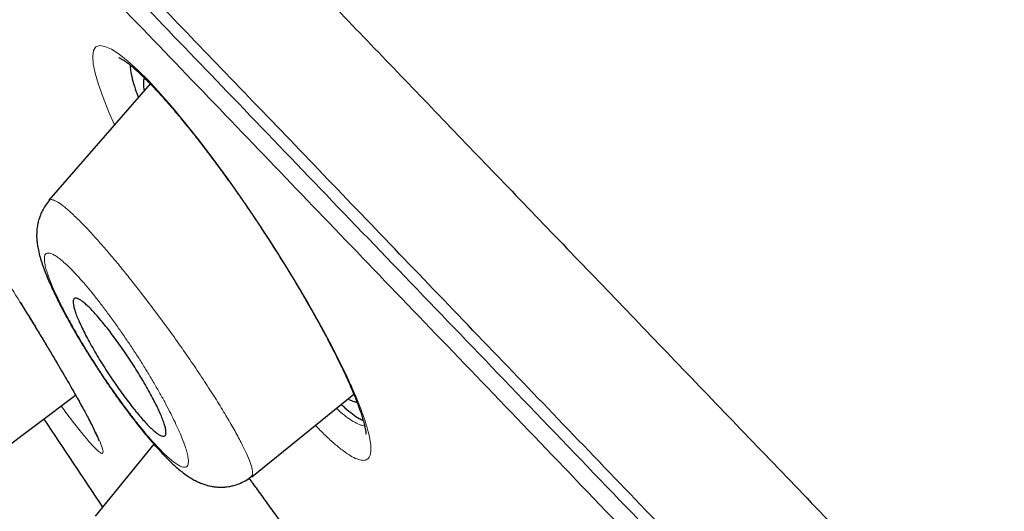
# Model space of a CAD drawing. Header units: millimetres. Extents: x 8 to 1023, y 12 to 832.
# Tile 43 of 256: x 63.47 to 74.43, y 800.95 to 806.41. Entities that reach past the tile are written whole.
import ezdxf

# ---------------------------------------------------------------- set-up
doc = ezdxf.new("R2010")
doc.units = ezdxf.units.MM

msp = doc.modelspace()

# ---------------------------------------------------------------- linework, layer by layer
at = {"color": 7, "linetype": 'Continuous', "lineweight": 30}
for p, q in [((64.927, 805.7), (63.797, 804.405)), ((62.913, 801.351), (64.096, 802.239)), ((66.056, 801.331), (67.193, 802.249)), ((64.966, 801.695), (64.315, 800.895))]:
    msp.add_line(p, q, dxfattribs=at)
at = {"color": 8, "linetype": 'Continuous', "lineweight": 0}
msp.add_line((63.476, 803.274), (63.48, 803.269), dxfattribs=at)
at = {"color": 8, "linetype": 'Continuous', "lineweight": 0, "flags": 128}
for points in [[(64.529, 805.244), (64.465, 805.387), (64.401, 805.547), (64.349, 805.692), (64.313, 805.819), (64.292, 805.924), (64.286, 806.008), (64.296, 806.07), (64.322, 806.11), (64.364, 806.126), (64.421, 806.117), (64.494, 806.085), (64.581, 806.03), (64.679, 805.952), (64.789, 805.853), (64.91, 805.732), (65.042, 805.59), (65.181, 805.431), (65.327, 805.253), (65.481, 805.058), (65.638, 804.853), (65.794, 804.639), (65.95, 804.419), (66.105, 804.19), (66.257, 803.96), (66.403, 803.73), (66.544, 803.5), (66.68, 803.27), (66.806, 803.047), (66.921, 802.835), (67.025, 802.633), (67.117, 802.443), (67.117, 802.443)], [(67.117, 802.443), (67.1, 802.464), (67.092, 802.479)]]:
    msp.add_lwpolyline(points, dxfattribs=at)
at = {"color": 7, "linetype": 'Continuous', "lineweight": 30}
msp.add_arc((246.935, 923.794), 220, 213.62341, 213.92979, dxfattribs=at)
for points, knots in [([(135.4, 775.356), (135.227, 775.544), (134.568, 776.262), (133.412, 777.498), (131.931, 779.065), (130.439, 780.62), (128.937, 782.165), (127.395, 783.729), (125.814, 785.311), (124.192, 786.912), (122.56, 788.502), (120.917, 790.081), (119.264, 791.649), (117.633, 793.177), (116.025, 794.665), (114.439, 796.114), (112.845, 797.554), (111.242, 798.984), (109.569, 800.46), (107.823, 801.981), (106.004, 803.545), (104.175, 805.098), (102.335, 806.639), (100.486, 808.167), (98.626, 809.684), (96.756, 811.189), (94.941, 812.629), (93.183, 814.006), (91.482, 815.322), (89.773, 816.627), (88.056, 817.92), (86.341, 819.195), (84.627, 820.451), (82.916, 821.688), (81.197, 822.913), (79.469, 824.126), (77.732, 825.326), (75.986, 826.513), (74.231, 827.686), (72.592, 828.761), (71.072, 829.742), (69.672, 830.63), (68.529, 831.345), (67.85, 831.76), (67.643, 831.887)], [0, 0, 0, 0, 0.008659, 0.033027, 0.057388, 0.081743, 0.106091, 0.130434, 0.156191, 0.181943, 0.207692, 0.233438, 0.259182, 0.284924, 0.309195, 0.333467, 0.357741, 0.382017, 0.406296, 0.433398, 0.460506, 0.487618, 0.514734, 0.541853, 0.568974, 0.596095, 0.623216, 0.647516, 0.671814, 0.696111, 0.720406, 0.744701, 0.76856, 0.792419, 0.816277, 0.840135, 0.863992, 0.887847, 0.911701, 0.935553, 0.954292, 0.973031, 0.991768, 1, 1, 1, 1]), ([(53.65, 820.409), (53.657, 820.401), (53.672, 820.386), (53.793, 820.26), (53.985, 820.06), (54.255, 819.78), (54.6, 819.422), (55.02, 818.985), (55.541, 818.443), (56.179, 817.781), (56.947, 816.982), (57.813, 816.082), (58.774, 815.083), (59.827, 813.99), (60.913, 812.86), (62.018, 811.713), (63.125, 810.562), (64.292, 809.349), (65.517, 808.076), (66.797, 806.746), (68.13, 805.361), (69.513, 803.924), (70.943, 802.438), (72.417, 800.905), (73.934, 799.329), (75.489, 797.713), (77.081, 796.059), (78.707, 794.369), (80.455, 792.553), (82.328, 790.607), (84.326, 788.53), (86.351, 786.425), (88.398, 784.298), (90.462, 782.153), (92.438, 780.1), (94.32, 778.144), (96.104, 776.289), (97.887, 774.437), (99.663, 772.591), (101.431, 770.754), (103.187, 768.929), (104.927, 767.121), (106.649, 765.331), (108.349, 763.565), (110.024, 761.824), (111.67, 760.113), (113.285, 758.435), (114.865, 756.793), (116.494, 755.101), (118.16, 753.369), (119.851, 751.611), (121.48, 749.919), (123.039, 748.298), (124.532, 746.747), (125.463, 745.78), (125.928, 745.296)], [0, 0, 0, 0, 0.017859, 0.035717, 0.053574, 0.07143, 0.089287, 0.107143, 0.125, 0.145832, 0.166666, 0.1875, 0.208333, 0.229166, 0.249999, 0.267856, 0.285713, 0.303571, 0.321429, 0.339287, 0.357144, 0.375001, 0.392858, 0.410715, 0.428572, 0.446429, 0.464286, 0.482143, 0.500002, 0.520835, 0.541668, 0.562501, 0.583334, 0.604167, 0.624999, 0.642856, 0.660713, 0.678571, 0.696428, 0.714286, 0.732144, 0.750003, 0.76786, 0.785718, 0.803575, 0.821433, 0.839289, 0.857146, 0.875003, 0.895835, 0.916668, 0.9375, 0.958333, 0.979167, 1, 1, 1, 1]), ([(133.807, 735.109), (133.803, 735.113), (133.796, 735.121), (133.734, 735.185), (133.635, 735.288), (133.496, 735.433), (133.318, 735.618), (133.1, 735.844), (132.851, 736.103), (132.576, 736.389), (132.277, 736.7), (131.946, 737.043), (131.585, 737.419), (131.192, 737.828), (130.754, 738.282), (130.27, 738.787), (129.734, 739.344), (129.165, 739.936), (128.56, 740.564), (127.922, 741.227), (127.249, 741.926), (126.562, 742.641), (125.865, 743.365), (125.162, 744.095), (124.435, 744.851), (123.682, 745.634), (122.904, 746.442), (122.079, 747.299), (121.204, 748.208), (120.279, 749.169), (119.328, 750.157), (118.352, 751.171), (117.35, 752.212), (116.321, 753.281), (115.296, 754.346), (114.281, 755.401), (113.282, 756.44), (112.269, 757.494), (111.242, 758.561), (110.201, 759.642), (109.117, 760.769), (107.988, 761.942), (106.815, 763.161), (105.629, 764.394), (104.43, 765.639), (103.218, 766.898), (101.991, 768.172), (100.789, 769.422), (99.614, 770.643), (98.472, 771.83), (97.329, 773.019), (96.184, 774.209), (95.037, 775.401), (93.857, 776.628), (92.642, 777.89), (91.396, 779.185), (90.151, 780.478), (88.907, 781.77), (87.665, 783.061), (86.425, 784.349), (85.226, 785.595), (84.071, 786.795), (82.963, 787.948), (81.866, 789.089), (80.78, 790.218), (79.705, 791.335), (78.658, 792.423), (77.638, 793.483), (76.645, 794.514), (75.665, 795.532), (74.698, 796.538), (73.742, 797.53), (72.799, 798.51), (71.872, 799.473), (70.949, 800.432), (70.034, 801.383), (69.127, 802.327), (68.241, 803.248), (67.377, 804.146), (66.534, 805.023), (65.725, 805.863), (64.951, 806.667), (64.21, 807.437), (63.491, 808.184), (62.793, 808.909), (62.117, 809.611), (61.463, 810.29), (60.834, 810.944), (60.222, 811.58), (59.63, 812.195), (59.059, 812.79), (58.516, 813.354), (58.003, 813.887), (57.52, 814.39), (57.074, 814.854), (56.663, 815.28), (56.287, 815.671), (55.939, 816.032), (55.62, 816.364), (55.328, 816.666), (55.065, 816.939), (54.831, 817.182), (54.623, 817.398), (54.445, 817.584), (54.296, 817.739), (54.18, 817.86), (54.098, 817.945), (54.047, 817.999), (54.041, 818.006), (54.038, 818.009)], [0, 0, 0, 0, 0.0100808, 0.0201375, 0.0301795, 0.0402162, 0.050257, 0.0603112, 0.0703352, 0.0794915, 0.088633, 0.0977668, 0.1069, 0.1160393, 0.1251918, 0.1352533, 0.1452823, 0.1552881, 0.16528, 0.1752673, 0.1852593, 0.1953009, 0.2044962, 0.2136733, 0.2228395, 0.2320021, 0.2411683, 0.2503453, 0.2603219, 0.2702854, 0.2802455, 0.290212, 0.3001945, 0.3102026, 0.3202933, 0.3295263, 0.3387273, 0.3479042, 0.3570651, 0.3662182, 0.3753715, 0.3853227, 0.3952643, 0.405207, 0.4151615, 0.4251388, 0.4351494, 0.4452264, 0.4544431, 0.4636317, 0.4728007, 0.4819591, 0.4911155, 0.5002789, 0.5102328, 0.5201841, 0.5301444, 0.5401249, 0.550137, 0.5601917, 0.5702584, 0.5794475, 0.5886086, 0.5977499, 0.6068798, 0.6160067, 0.6251389, 0.6338669, 0.6425944, 0.6513287, 0.6600767, 0.6688455, 0.6776419, 0.6864728, 0.6952436, 0.7043953, 0.7135293, 0.7226529, 0.7317737, 0.7408991, 0.7500365, 0.7587563, 0.7674826, 0.7762216, 0.7849799, 0.7937638, 0.8025795, 0.8114334, 0.820208, 0.8293625, 0.8385016, 0.8476323, 0.8567616, 0.8658965, 0.8750443, 0.883755, 0.8924702, 0.9011961, 0.9099388, 0.9187045, 0.9274993, 0.9363295, 0.9451263, 0.9543054, 0.9634617, 0.9726023, 0.9817341, 0.9908643, 1, 1, 1, 1]), ([(54.283, 817.564), (54.287, 817.559), (54.297, 817.549), (54.378, 817.464), (54.51, 817.327), (54.696, 817.133), (54.934, 816.885), (55.22, 816.589), (55.547, 816.249), (55.912, 815.87), (56.321, 815.445), (56.774, 814.975), (57.283, 814.446), (57.85, 813.857), (58.478, 813.204), (59.153, 812.502), (59.876, 811.75), (60.645, 810.951), (61.443, 810.121), (62.266, 809.266), (63.108, 808.392), (63.984, 807.482), (64.894, 806.537), (65.859, 805.534), (66.88, 804.472), (67.959, 803.351), (69.072, 802.194), (70.219, 801.002), (71.4, 799.773), (72.591, 798.536), (73.785, 797.295), (74.977, 796.057), (76.19, 794.797), (77.422, 793.516), (78.699, 792.19), (80.018, 790.819), (81.38, 789.403), (82.758, 787.971), (84.153, 786.521), (85.566, 785.052), (86.969, 783.594), (88.355, 782.154), (89.719, 780.737), (91.086, 779.316), (92.457, 777.893), (93.371, 776.942), (93.829, 776.466)], [0, 0, 0, 0, 0.022901, 0.04625, 0.069599, 0.092979, 0.116418, 0.139867, 0.161871, 0.183802, 0.205683, 0.227538, 0.249393, 0.272822, 0.2962, 0.319554, 0.342915, 0.366312, 0.38978, 0.411838, 0.433813, 0.45573, 0.477616, 0.499493, 0.522858, 0.546174, 0.569471, 0.592782, 0.616137, 0.639617, 0.661718, 0.683749, 0.705737, 0.72771, 0.749695, 0.772955, 0.796178, 0.819397, 0.842648, 0.865964, 0.889477, 0.911642, 0.933747, 0.955821, 0.977895, 1, 1, 1, 1]), ([(64.576, 805.992), (64.576, 805.992), (64.576, 805.993), (64.58, 805.991), (64.589, 805.987), (64.603, 805.98), (64.627, 805.965), (64.657, 805.944), (64.69, 805.92), (64.72, 805.895), (64.745, 805.874), (64.769, 805.853), (64.796, 805.829), (64.83, 805.797), (64.873, 805.755), (64.926, 805.702), (64.98, 805.645), (65.035, 805.586), (65.088, 805.527), (65.146, 805.461), (65.209, 805.387), (65.272, 805.312), (65.333, 805.238), (65.387, 805.169), (65.436, 805.108), (65.478, 805.054), (65.514, 805.008), (65.543, 804.97), (65.565, 804.941), (65.582, 804.919), (65.597, 804.898), (65.617, 804.872), (65.643, 804.838), (65.676, 804.793), (65.716, 804.738), (65.766, 804.67), (65.826, 804.588), (65.896, 804.489), (65.974, 804.377), (66.056, 804.256), (66.139, 804.133), (66.217, 804.013), (66.288, 803.903), (66.352, 803.803), (66.409, 803.712), (66.462, 803.626), (66.511, 803.545), (66.558, 803.468), (66.6, 803.396), (66.637, 803.333), (66.668, 803.279), (66.693, 803.236), (66.71, 803.206), (66.723, 803.183), (66.736, 803.161), (66.754, 803.129), (66.778, 803.086), (66.809, 803.03), (66.847, 802.961), (66.89, 802.882), (66.937, 802.792), (66.987, 802.693), (67.041, 802.587), (67.074, 802.516), (67.092, 802.479)], [0, 0, 0, 0, 0.004133, 0.012172, 0.01995, 0.041675, 0.06381, 0.086648, 0.108003, 0.126821, 0.138472, 0.149366, 0.162353, 0.177886, 0.196901, 0.21874, 0.243414, 0.261847, 0.281586, 0.30264, 0.325013, 0.34758, 0.36801, 0.386227, 0.402223, 0.415994, 0.427535, 0.436845, 0.44392, 0.448762, 0.453163, 0.458675, 0.467218, 0.47782, 0.490489, 0.505224, 0.524588, 0.546638, 0.571367, 0.598506, 0.625194, 0.650684, 0.674984, 0.695268, 0.714632, 0.733073, 0.750585, 0.767164, 0.782806, 0.796963, 0.808822, 0.818373, 0.825615, 0.828723, 0.833647, 0.840712, 0.849918, 0.863056, 0.87898, 0.897682, 0.919151, 0.943371, 0.970326, 1, 1, 1, 1]), ([(64.704, 805.908), (64.704, 805.89), (64.706, 805.848), (64.726, 805.758), (64.753, 805.658), (64.782, 805.581), (64.795, 805.548)], [0, 0, 0, 0, 0.215399, 0.501209, 0.791962, 1, 1, 1, 1]), ([(64.861, 805.625), (64.86, 805.633), (64.854, 805.662), (64.853, 805.702), (64.855, 805.741), (64.861, 805.758), (64.864, 805.764)], [0, 0, 0, 0, 0.11964, 0.457152, 0.789475, 1, 1, 1, 1]), ([(63.801, 804.402), (63.786, 804.384), (63.758, 804.349), (63.727, 804.294), (63.704, 804.245), (63.69, 804.204), (63.681, 804.172), (63.675, 804.144), (63.67, 804.117), (63.665, 804.083), (63.663, 804.044), (63.662, 804.004), (63.664, 803.97), (63.667, 803.943), (63.669, 803.919), (63.673, 803.895), (63.681, 803.852), (63.695, 803.791), (63.718, 803.715), (63.746, 803.636), (63.777, 803.557), (63.805, 803.491), (63.828, 803.441), (63.847, 803.399), (63.87, 803.351), (63.895, 803.299), (63.92, 803.25), (63.941, 803.21), (63.957, 803.18), (63.969, 803.156), (63.982, 803.133), (63.997, 803.106), (64.015, 803.073), (64.044, 803.021), (64.085, 802.948), (64.14, 802.854), (64.203, 802.751), (64.272, 802.64), (64.349, 802.521), (64.425, 802.407), (64.498, 802.3), (64.564, 802.207), (64.627, 802.12), (64.691, 802.034), (64.755, 801.951), (64.816, 801.873), (64.867, 801.811), (64.91, 801.76), (64.949, 801.714), (64.992, 801.666), (65.037, 801.615), (65.085, 801.565), (65.132, 801.517), (65.18, 801.471), (65.229, 801.427), (65.28, 801.385), (65.33, 801.348), (65.379, 801.316), (65.427, 801.289), (65.473, 801.266), (65.519, 801.249), (65.567, 801.234), (65.614, 801.224), (65.66, 801.218), (65.7, 801.216), (65.731, 801.216), (65.757, 801.217), (65.783, 801.22), (65.816, 801.225), (65.861, 801.235), (65.919, 801.255), (65.987, 801.287), (66.03, 801.318), (66.053, 801.335)], [0, 0, 0, 0, 0.0153504, 0.0288286, 0.0402681, 0.0495679, 0.0566856, 0.0622955, 0.068945, 0.0768785, 0.0874931, 0.0980676, 0.1067701, 0.1136813, 0.1201874, 0.1271945, 0.1347007, 0.1579949, 0.1816411, 0.205139, 0.2306935, 0.2511695, 0.2608073, 0.2720371, 0.2848532, 0.2991694, 0.3120367, 0.3219837, 0.3290204, 0.3338594, 0.3392056, 0.345823, 0.3537141, 0.362883, 0.3828566, 0.4045258, 0.4278032, 0.4526938, 0.4792012, 0.5073281, 0.5294939, 0.5516804, 0.572392, 0.5916204, 0.6149545, 0.6356422, 0.6536786, 0.6670211, 0.6802566, 0.6952574, 0.7120477, 0.7298746, 0.7476043, 0.7654074, 0.7842905, 0.8036364, 0.8219332, 0.8388591, 0.8540738, 0.867589, 0.880235, 0.8906044, 0.9021305, 0.9125666, 0.9215154, 0.9289526, 0.933063, 0.9384047, 0.9452685, 0.9536172, 0.966936, 0.9825186, 1, 1, 1, 1]), ([(64.953, 802.21), (64.966, 802.185), (64.991, 802.136), (65.024, 802.067), (65.052, 802.003), (65.074, 801.945), (65.09, 801.896), (65.1, 801.855), (65.103, 801.823), (65.1, 801.799), (65.091, 801.785), (65.075, 801.78), (65.054, 801.784), (65.028, 801.797), (64.996, 801.819), (64.959, 801.85), (64.917, 801.89), (64.871, 801.938), (64.821, 801.993), (64.768, 802.056), (64.713, 802.126), (64.655, 802.202), (64.596, 802.282), (64.536, 802.367), (64.477, 802.455), (64.419, 802.543), (64.363, 802.633), (64.311, 802.721), (64.262, 802.806), (64.217, 802.888), (64.178, 802.965), (64.144, 803.036), (64.116, 803.101), (64.094, 803.158), (64.079, 803.207), (64.07, 803.247), (64.067, 803.279), (64.07, 803.301), (64.08, 803.315), (64.096, 803.319), (64.117, 803.315), (64.144, 803.301), (64.177, 803.278), (64.214, 803.246), (64.256, 803.206), (64.302, 803.158), (64.352, 803.102), (64.405, 803.038), (64.461, 802.968), (64.519, 802.892), (64.578, 802.811), (64.638, 802.726), (64.697, 802.639), (64.754, 802.55), (64.809, 802.462), (64.861, 802.375), (64.91, 802.29), (64.938, 802.237), (64.953, 802.21)], [0, 0, 0, 0, 0.017712, 0.035424, 0.053587, 0.071804, 0.089966, 0.107641, 0.125369, 0.143042, 0.160324, 0.177658, 0.194938, 0.212077, 0.229269, 0.246406, 0.263718, 0.281087, 0.298399, 0.316143, 0.333948, 0.351694, 0.369946, 0.388261, 0.406515, 0.425109, 0.443766, 0.462362, 0.480971, 0.49964, 0.51825, 0.536553, 0.554913, 0.573216, 0.591042, 0.608921, 0.626746, 0.644129, 0.661563, 0.678943, 0.696092, 0.713293, 0.73044, 0.747663, 0.764943, 0.782166, 0.799758, 0.817409, 0.835003, 0.853104, 0.871269, 0.889373, 0.907797, 0.926283, 0.944709, 0.963119, 0.981588, 1, 1, 1, 1]), ([(63.479, 803.271), (63.509, 803.222), (63.571, 803.123), (63.658, 802.981), (63.739, 802.848), (63.813, 802.725), (63.88, 802.613), (63.94, 802.51), (63.994, 802.418), (64.047, 802.325), (64.098, 802.236), (64.145, 802.152), (64.184, 802.08), (64.217, 802.02), (64.244, 801.968), (64.268, 801.921), (64.29, 801.878), (64.308, 801.841), (64.322, 801.81), (64.334, 801.784), (64.342, 801.765), (64.348, 801.751), (64.351, 801.743), (64.353, 801.737), (64.353, 801.737), (64.353, 801.737)], [0, 0, 0, 0, 0.063226, 0.126871, 0.187575, 0.24538, 0.300314, 0.352399, 0.401649, 0.448073, 0.505589, 0.55811, 0.605643, 0.648202, 0.687248, 0.723785, 0.764193, 0.800848, 0.833809, 0.866291, 0.900382, 0.922772, 0.947959, 0.97629, 1, 1, 1, 1]), ([(67.092, 802.479), (67.107, 802.446), (67.136, 802.382), (67.173, 802.297), (67.203, 802.225), (67.227, 802.165), (67.245, 802.115), (67.26, 802.076), (67.271, 802.042), (67.282, 802.011), (67.291, 801.98), (67.3, 801.949), (67.308, 801.92), (67.313, 801.897), (67.317, 801.878), (67.32, 801.863), (67.323, 801.849), (67.325, 801.835), (67.326, 801.823), (67.327, 801.813), (67.327, 801.808), (67.327, 801.805), (67.327, 801.806), (67.327, 801.806)], [0, 0, 0, 0, 0.096396, 0.183349, 0.260868, 0.328962, 0.387641, 0.436924, 0.476829, 0.520071, 0.563856, 0.610375, 0.658946, 0.706302, 0.739117, 0.772174, 0.808421, 0.847996, 0.890852, 0.932058, 0.967498, 0.993848, 1, 1, 1, 1]), ([(67.228, 802.161), (67.223, 802.161), (67.208, 802.161), (67.179, 802.17), (67.151, 802.182), (67.132, 802.194), (67.128, 802.196)], [0, 0, 0, 0, 0.218906, 0.555778, 0.891883, 1, 1, 1, 1]), ([(67.053, 802.136), (67.066, 802.123), (67.112, 802.081), (67.179, 802.029), (67.247, 801.981), (67.283, 801.965), (67.297, 801.958)], [0, 0, 0, 0, 0.1381743, 0.4532395, 0.7737469, 1, 1, 1, 1]), ([(66.024, 801.315), (66.039, 801.295), (66.085, 801.233), (66.167, 801.121), (66.27, 800.978), (66.37, 800.839), (66.464, 800.704), (66.552, 800.577), (66.642, 800.444), (66.735, 800.307), (66.829, 800.165), (66.924, 800.02), (67.02, 799.871), (67.116, 799.72), (67.211, 799.568), (67.305, 799.415), (67.396, 799.263), (67.453, 799.165), (67.482, 799.116)], [0, 0, 0, 0, 0.0283975, 0.090609, 0.1561154, 0.2249347, 0.2788081, 0.3346465, 0.392467, 0.4522771, 0.5140737, 0.5778426, 0.6435586, 0.7111868, 0.7806858, 0.8520117, 0.925125, 1, 1, 1, 1])]:
    msp.add_open_spline(points, degree=3, knots=knots, dxfattribs=at)
at = {"color": 8, "linetype": 'Continuous', "lineweight": 0}
for points, knots in [([(67.644, 831.888), (67.65, 831.882), (67.662, 831.871), (67.758, 831.783), (67.911, 831.641), (68.125, 831.442), (68.4, 831.187), (68.734, 830.877), (69.126, 830.511), (69.578, 830.091), (70.087, 829.616), (70.653, 829.087), (71.277, 828.504), (71.955, 827.867), (72.688, 827.179), (73.473, 826.439), (74.308, 825.65), (75.193, 824.811), (76.126, 823.925), (77.106, 822.992), (78.13, 822.014), (79.199, 820.991), (80.309, 819.924), (81.46, 818.816), (82.65, 817.668), (83.877, 816.482), (85.138, 815.26), (86.433, 814.004), (87.76, 812.716), (89.117, 811.398), (90.502, 810.052), (91.915, 808.68), (93.354, 807.284), (94.817, 805.867), (96.303, 804.431), (97.809, 802.978), (99.333, 801.511), (100.873, 800.03), (102.428, 798.538), (103.994, 797.037), (105.569, 795.528), (107.151, 794.012), (108.736, 792.492), (110.323, 790.968), (111.907, 789.442), (113.485, 787.915), (115.055, 786.392), (116.614, 784.873), (118.161, 783.362), (119.694, 781.862), (121.213, 780.376), (122.714, 778.907), (124.199, 777.461), (125.664, 776.039), (127.112, 774.648), (128.541, 773.292), (129.95, 771.971), (131.34, 770.69), (132.708, 769.45), (134.054, 768.253), (135.375, 767.101), (136.67, 765.995), (137.935, 764.935), (139.168, 763.924), (140.37, 762.958), (141.14, 762.354), (141.524, 762.053)], [0, 0, 0, 0, 0.015536, 0.031166, 0.046796, 0.062426, 0.078056, 0.093687, 0.109318, 0.12495, 0.140582, 0.156216, 0.171851, 0.187486, 0.203122, 0.218759, 0.234397, 0.250035, 0.265675, 0.281315, 0.296956, 0.312597, 0.328239, 0.34388, 0.35952, 0.375159, 0.390796, 0.406431, 0.422064, 0.437695, 0.453323, 0.468949, 0.484573, 0.500197, 0.515818, 0.531439, 0.547061, 0.562686, 0.578314, 0.593947, 0.609586, 0.625232, 0.640887, 0.656553, 0.672229, 0.687908, 0.703584, 0.719255, 0.734923, 0.750585, 0.766237, 0.781878, 0.797504, 0.813113, 0.828705, 0.844283, 0.859851, 0.875412, 0.890969, 0.906527, 0.922087, 0.937652, 0.953224, 0.968805, 0.984398, 1, 1, 1, 1]), ([(64.58, 831.537), (64.58, 831.537), (64.578, 831.539), (64.584, 831.532), (64.6, 831.518), (64.628, 831.492), (64.667, 831.456), (64.717, 831.409), (64.776, 831.354), (64.845, 831.29), (64.922, 831.218), (65.009, 831.137), (65.105, 831.048), (65.215, 830.945), (65.34, 830.828), (65.481, 830.696), (65.634, 830.553), (65.799, 830.399), (65.976, 830.234), (66.164, 830.058), (66.364, 829.87), (66.572, 829.675), (66.787, 829.473), (67.009, 829.265), (67.241, 829.047), (67.484, 828.819), (67.737, 828.581), (67.995, 828.339), (68.258, 828.092), (68.524, 827.841), (68.799, 827.582), (69.083, 827.314), (69.386, 827.027), (69.711, 826.721), (70.057, 826.393), (70.414, 826.055), (70.782, 825.706), (71.159, 825.348), (71.546, 824.98), (71.943, 824.603), (72.344, 824.222), (72.746, 823.838), (73.15, 823.452), (73.563, 823.058), (73.984, 822.655), (74.414, 822.244), (74.843, 821.833), (75.271, 821.422), (75.698, 821.012), (76.133, 820.595), (76.574, 820.17), (77.039, 819.722), (77.529, 819.25), (78.045, 818.752), (78.569, 818.245), (79.101, 817.731), (79.641, 817.209), (80.188, 816.679), (80.743, 816.141), (81.296, 815.605), (81.846, 815.071), (82.393, 814.54), (82.946, 814.003), (83.505, 813.46), (84.07, 812.91), (84.63, 812.366), (85.184, 811.827), (85.733, 811.293), (86.286, 810.755), (86.844, 810.212), (87.428, 809.643), (88.04, 809.048), (88.679, 808.427), (89.323, 807.8), (89.973, 807.168), (90.628, 806.532), (91.288, 805.891), (91.953, 805.246), (92.612, 804.608), (93.263, 803.977), (93.907, 803.353), (94.555, 802.726), (95.206, 802.097), (95.861, 801.465), (96.506, 800.842), (97.142, 800.229), (97.767, 799.626), (98.395, 799.021), (99.025, 798.414), (99.682, 797.783), (100.365, 797.125), (101.076, 796.443), (101.788, 795.759), (102.502, 795.073), (103.218, 794.386), (103.934, 793.697), (104.653, 793.008), (105.359, 792.329), (106.055, 791.66), (106.739, 791.002), (107.424, 790.344), (108.108, 789.685), (108.792, 789.026), (109.462, 788.38), (110.118, 787.746), (110.76, 787.124), (111.401, 786.503), (112.041, 785.883), (112.704, 785.239), (113.39, 784.571), (114.099, 783.881), (114.806, 783.192), (115.51, 782.505), (116.212, 781.819), (116.911, 781.135), (117.608, 780.453), (118.29, 779.786), (118.958, 779.131), (119.612, 778.491), (120.264, 777.854), (120.912, 777.22), (121.558, 776.59), (122.188, 775.975), (122.804, 775.376), (123.404, 774.793), (124.002, 774.213), (124.597, 773.638), (125.212, 773.046), (125.847, 772.437), (126.501, 771.813), (127.151, 771.195), (127.798, 770.585), (128.441, 769.982), (129.079, 769.386), (129.714, 768.797), (130.334, 768.226), (130.94, 767.673), (131.531, 767.136), (132.118, 766.607), (132.702, 766.085), (133.28, 765.572), (133.844, 765.076), (134.392, 764.597), (134.925, 764.134), (135.453, 763.679), (135.977, 763.231), (136.516, 762.774), (137.07, 762.308), (137.637, 761.834), (138.197, 761.37), (138.751, 760.916), (139.298, 760.471), (139.837, 760.037), (140.369, 759.611), (140.717, 759.335), (140.891, 759.197)], [0, 0, 0, 0, 0.000001, 0.006538, 0.013074, 0.019609, 0.026144, 0.032678, 0.039212, 0.045371, 0.051531, 0.05769, 0.063849, 0.070008, 0.076881, 0.083755, 0.090629, 0.097502, 0.104376, 0.11125, 0.118125, 0.125, 0.131533, 0.138067, 0.144602, 0.151138, 0.157674, 0.164211, 0.170374, 0.176537, 0.182698, 0.188859, 0.19502, 0.201894, 0.208769, 0.215643, 0.222517, 0.22939, 0.236264, 0.243137, 0.250011, 0.256543, 0.263075, 0.269607, 0.276139, 0.282672, 0.289205, 0.295365, 0.301526, 0.307687, 0.31385, 0.320012, 0.326891, 0.33377, 0.340647, 0.347523, 0.354399, 0.361274, 0.368148, 0.375023, 0.381555, 0.388087, 0.394619, 0.401151, 0.407682, 0.414214, 0.420373, 0.426532, 0.43269, 0.43885, 0.445009, 0.451884, 0.458759, 0.465635, 0.472511, 0.479389, 0.486268, 0.493146, 0.500024, 0.506559, 0.513093, 0.519626, 0.52616, 0.532692, 0.539225, 0.545383, 0.551542, 0.5577, 0.563859, 0.570017, 0.57689, 0.583763, 0.590637, 0.59751, 0.604384, 0.611259, 0.618133, 0.625009, 0.631543, 0.638078, 0.644614, 0.651151, 0.657687, 0.664223, 0.670384, 0.676545, 0.682705, 0.688865, 0.695024, 0.701898, 0.708772, 0.715645, 0.722518, 0.729392, 0.736265, 0.743138, 0.750012, 0.756544, 0.763076, 0.769609, 0.776142, 0.782675, 0.789209, 0.795371, 0.801533, 0.807695, 0.813859, 0.820021, 0.826899, 0.833775, 0.84065, 0.847525, 0.854399, 0.861273, 0.868146, 0.875019, 0.881551, 0.888082, 0.894613, 0.901144, 0.907674, 0.914205, 0.920363, 0.926521, 0.93268, 0.938839, 0.944998, 0.951872, 0.958747, 0.965623, 0.9725, 0.979376, 0.986252, 0.993126, 1, 1, 1, 1]), ([(93.69, 776.332), (93.211, 776.83), (92.253, 777.825), (90.819, 779.316), (89.388, 780.803), (87.959, 782.287), (86.538, 783.763), (85.155, 785.2), (83.816, 786.593), (82.518, 787.942), (81.236, 789.275), (79.968, 790.592), (78.693, 791.918), (77.413, 793.248), (76.13, 794.58), (74.869, 795.891), (73.628, 797.179), (72.41, 798.444), (71.243, 799.657), (70.129, 800.815), (69.068, 801.919), (68.038, 802.99), (67.038, 804.029), (66.051, 805.056), (65.079, 806.066), (64.125, 807.056), (63.21, 808.007), (62.333, 808.918), (61.498, 809.785), (60.723, 810.591), (60.007, 811.335), (59.347, 812.021), (58.728, 812.665), (58.15, 813.266), (57.602, 813.835), (57.089, 814.368), (56.616, 814.86), (56.191, 815.301), (55.816, 815.69), (55.492, 816.027), (55.224, 816.306), (55.01, 816.528), (54.848, 816.698), (54.73, 816.82), (54.665, 816.888), (54.637, 816.917), (54.645, 816.908), (54.645, 816.908)], [0, 0, 0, 0, 0.023436, 0.046844, 0.070261, 0.093723, 0.117265, 0.140748, 0.162752, 0.184702, 0.206627, 0.228555, 0.250515, 0.27369, 0.296878, 0.320115, 0.343432, 0.366862, 0.39032, 0.412337, 0.434299, 0.456233, 0.478163, 0.500117, 0.523396, 0.546686, 0.570018, 0.593421, 0.616925, 0.640316, 0.662227, 0.684115, 0.706002, 0.727913, 0.749873, 0.773157, 0.796447, 0.81977, 0.843158, 0.866639, 0.890091, 0.91209, 0.934042, 0.955974, 0.977909, 0.999872, 1, 1, 1, 1]), ([(61.652, 805.614), (61.617, 805.674), (61.538, 805.813), (61.45, 805.975), (61.379, 806.113), (61.332, 806.213), (61.3, 806.289), (61.285, 806.342), (61.285, 806.371), (61.301, 806.376), (61.334, 806.354), (61.382, 806.308), (61.446, 806.237), (61.525, 806.142), (61.619, 806.023), (61.725, 805.882), (61.843, 805.722), (61.971, 805.546), (62.107, 805.353), (62.25, 805.147), (62.399, 804.93), (62.553, 804.703), (62.71, 804.467), (62.886, 804.199), (63.08, 803.902), (63.286, 803.58), (63.415, 803.373), (63.48, 803.269)], [0, 0, 0, 0, 0.039319, 0.089903, 0.127785, 0.165406, 0.203184, 0.241535, 0.279973, 0.317782, 0.355375, 0.393167, 0.431012, 0.468618, 0.506415, 0.544827, 0.583047, 0.620821, 0.658544, 0.696612, 0.734341, 0.771937, 0.809804, 0.848339, 0.899175, 0.949429, 1, 1, 1, 1]), ([(63.804, 804.4), (63.805, 804.403), (63.812, 804.416), (63.843, 804.412), (63.896, 804.388), (63.968, 804.337), (64.058, 804.258), (64.163, 804.155), (64.272, 804.04), (64.378, 803.921), (64.48, 803.804), (64.585, 803.679), (64.705, 803.53), (64.841, 803.357), (64.99, 803.161), (65.138, 802.961), (65.281, 802.76), (65.419, 802.561), (65.547, 802.367), (65.665, 802.183), (65.771, 802.011), (65.863, 801.853), (65.94, 801.71), (66, 801.587), (66.043, 801.485), (66.065, 801.408), (66.069, 801.356), (66.057, 801.343), (66.051, 801.337)], [0, 0, 0, 0, 0.015014, 0.05638, 0.097583, 0.138564, 0.179673, 0.221047, 0.262592, 0.293795, 0.324969, 0.356077, 0.387111, 0.428416, 0.469722, 0.511033, 0.552305, 0.593484, 0.634545, 0.675598, 0.716723, 0.757919, 0.799168, 0.840458, 0.881824, 0.923344, 0.965023, 1, 1, 1, 1]), ([(64.353, 802.525), (64.378, 802.487), (64.429, 802.41), (64.499, 802.309), (64.56, 802.222), (64.613, 802.149), (64.675, 802.066), (64.745, 801.975), (64.821, 801.878), (64.894, 801.79), (64.964, 801.711), (65.03, 801.64), (65.091, 801.579), (65.147, 801.528), (65.197, 801.488), (65.241, 801.459), (65.278, 801.441), (65.308, 801.435), (65.33, 801.441), (65.345, 801.457), (65.352, 801.486), (65.351, 801.526), (65.342, 801.577), (65.326, 801.637), (65.302, 801.706), (65.272, 801.783), (65.235, 801.868), (65.192, 801.96), (65.143, 802.058), (65.088, 802.163), (65.027, 802.272), (64.962, 802.385), (64.893, 802.5), (64.821, 802.616), (64.746, 802.732), (64.669, 802.848), (64.591, 802.961), (64.512, 803.072), (64.433, 803.179), (64.355, 803.282), (64.278, 803.378), (64.205, 803.467), (64.134, 803.547), (64.069, 803.618), (64.008, 803.678), (63.952, 803.729), (63.902, 803.769), (63.858, 803.798), (63.821, 803.815), (63.791, 803.821), (63.769, 803.815), (63.754, 803.798), (63.747, 803.77), (63.749, 803.73), (63.757, 803.679), (63.773, 803.619), (63.797, 803.55), (63.827, 803.473), (63.863, 803.388), (63.907, 803.296), (63.956, 803.198), (64.011, 803.094), (64.072, 802.985), (64.137, 802.872), (64.206, 802.757), (64.278, 802.641), (64.328, 802.564), (64.353, 802.525)], [0, 0, 0, 0, 0.015504, 0.031233, 0.041612, 0.052002, 0.062447, 0.078406, 0.094034, 0.109487, 0.124929, 0.140463, 0.15594, 0.171533, 0.187409, 0.203199, 0.218783, 0.234316, 0.249951, 0.265375, 0.280831, 0.296479, 0.31247, 0.328053, 0.343733, 0.359464, 0.374964, 0.390561, 0.406086, 0.421682, 0.43749, 0.453352, 0.468987, 0.484536, 0.500146, 0.51571, 0.531207, 0.546796, 0.562634, 0.578227, 0.593859, 0.609619, 0.625087, 0.640582, 0.656042, 0.67164, 0.687543, 0.703361, 0.718951, 0.734467, 0.750063, 0.765552, 0.781029, 0.796648, 0.812562, 0.828295, 0.843864, 0.85941, 0.875069, 0.890575, 0.906057, 0.921661, 0.937529, 0.953118, 0.968746, 0.984478, 1, 1, 1, 1]), ([(63.48, 803.269), (63.538, 803.176), (63.654, 802.989), (63.813, 802.726), (63.959, 802.481), (64.087, 802.258), (64.196, 802.063), (64.284, 801.898), (64.349, 801.765), (64.39, 801.668), (64.405, 801.608), (64.397, 801.585), (64.363, 801.601), (64.306, 801.655), (64.225, 801.745), (64.12, 801.874), (64.022, 802), (63.954, 802.092), (63.935, 802.118)], [0, 0, 0, 0, 0.064678, 0.129269, 0.194774, 0.260106, 0.324664, 0.389451, 0.454354, 0.519015, 0.584539, 0.650022, 0.714555, 0.779205, 0.844053, 0.908559, 0.973853, 1, 1, 1, 1]), ([(67.117, 802.443), (67.143, 802.386), (67.195, 802.273), (67.258, 802.12), (67.309, 801.981), (67.347, 801.857), (67.373, 801.75), (67.384, 801.661), (67.382, 801.593), (67.365, 801.545), (67.334, 801.517), (67.289, 801.511), (67.23, 801.526), (67.158, 801.562), (67.075, 801.619), (66.98, 801.695), (66.877, 801.788), (66.801, 801.865), (66.764, 801.903)], [0, 0, 0, 0, 0.062596, 0.124846, 0.187276, 0.250408, 0.314372, 0.377203, 0.439463, 0.501732, 0.564304, 0.626537, 0.689022, 0.752347, 0.816229, 0.87886, 0.940852, 1, 1, 1, 1]), ([(66.999, 802.092), (67.014, 802.078), (67.061, 802.035), (67.131, 801.982), (67.206, 801.934), (67.268, 801.905), (67.299, 801.9), (67.313, 801.898)], [0, 0, 0, 0, 0.113216, 0.346841, 0.581141, 0.815929, 1, 1, 1, 1]), ([(66.026, 801.316), (66.064, 801.264), (66.157, 801.14), (66.306, 800.932), (66.47, 800.699), (66.633, 800.462), (66.794, 800.223), (66.968, 799.957), (67.151, 799.671), (67.336, 799.37), (67.444, 799.186), (67.498, 799.094)], [0, 0, 0, 0, 0.073639, 0.176919, 0.279278, 0.381273, 0.484004, 0.588548, 0.726462, 0.862801, 1, 1, 1, 1])]:
    msp.add_open_spline(points, degree=3, knots=knots, dxfattribs=at)

doc.saveas('drawing.dxf')
